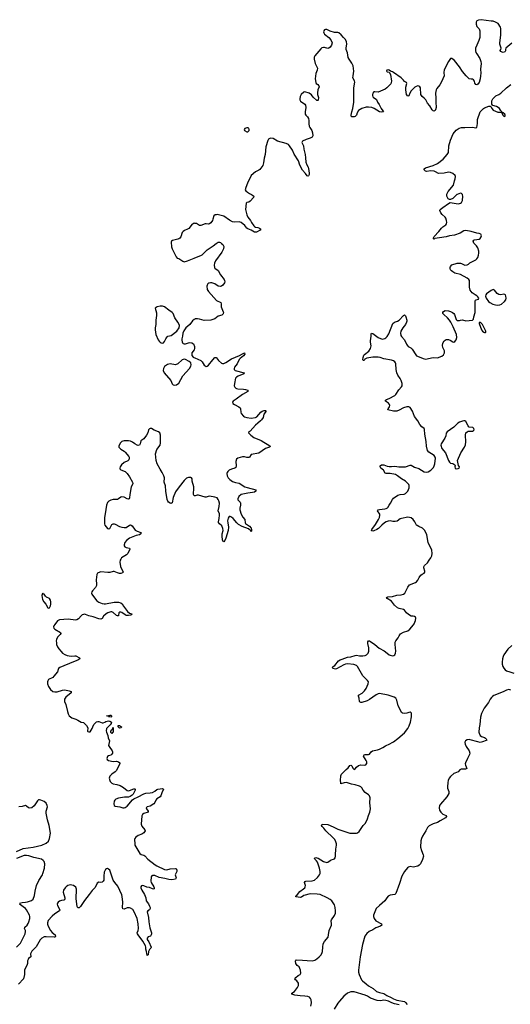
# Model space of a CAD drawing. Header units: inches. Extents: x 1474254 to 1647085, y 640389 to 772279.
# Tile 68 of 85: x 1596806 to 1605760, y 655224 to 673192. Entities that reach past the tile are written whole.
import ezdxf

# ---------------------------------------------------------------- set-up
doc = ezdxf.new("R2010")
doc.units = ezdxf.units.IN
doc.header["$MEASUREMENT"] = 0
for name, color, linetype in [('B5695', 7, 'Continuous'), ('B5696', 7, 'Continuous'), ('B6605', 7, 'Continuous'), ('B6606', 7, 'Continuous'), ('B6607', 7, 'Continuous')]:
    doc.layers.add(name, color=color, linetype=linetype)

msp = doc.modelspace()

# ---------------------------------------------------------------- linework, layer by layer
at = {"layer": 'B5695', "color": 6, "elevation": 700}
for points in [[(1598439, 660000), (1598430, 659950), (1598437, 659930), (1598494, 659850), (1598500, 659830), (1598498, 659810), (1598489, 659791), (1598470, 659770), (1598430, 659758), (1598410, 659745), (1598395, 659710), (1598403, 659690), (1598430, 659674), (1598510, 659654), (1598570, 659659), (1598590, 659655), (1598610, 659650), (1598634, 659630), (1598633, 659610), (1598608, 659572), (1598570, 659488), (1598550, 659464), (1598490, 659426), (1598454, 659390), (1598442, 659350), (1598449, 659310), (1598458, 659290), (1598490, 659260), (1598510, 659250), (1598577, 659237), (1598638, 659218), (1598701, 659181), (1598770, 659128), (1598790, 659122), (1598810, 659124), (1598890, 659157), (1598910, 659158), (1598916, 659150), (1598914, 659130), (1598879, 659061), (1598860, 659040), (1598824, 659016), (1598790, 659002), (1598717, 659003), (1598610, 658987), (1598562, 658970), (1598542, 658950), (1598532, 658930), (1598523, 658883), (1598530, 658850), (1598550, 658840), (1598631, 658830), (1598690, 658812), (1598710, 658810), (1598730, 658815), (1598750, 658825), (1598770, 658843), (1598866, 658954), (1598888, 658972), (1598970, 659011), (1599070, 659068), (1599110, 659078), (1599190, 659081), (1599230, 659089), (1599270, 659112), (1599310, 659143), (1599330, 659150), (1599410, 659161), (1599433, 659153), (1599399, 659081), (1599382, 659030), (1599367, 659013), (1599310, 658975), (1599291, 658950), (1599272, 658908), (1599255, 658885), (1599190, 658842), (1599133, 658827), (1599113, 658810), (1599119, 658790), (1599148, 658750), (1599150, 658730), (1599073, 658707), (1599046, 658690), (1599037, 658663), (1599022, 658510), (1599034, 658474), (1599089, 658410), (1599095, 658390), (1599084, 658370), (1599070, 658356), (1599035, 658330), (1598970, 658302), (1598926, 658274), (1598908, 658252), (1598902, 658230), (1598905, 658150), (1598910, 658130), (1598997, 657977), (1599021, 657961), (1599070, 657944), (1599090, 657932), (1599144, 657870), (1599279, 657770), (1599310, 657750), (1599450, 657682), (1599490, 657678), (1599550, 657696), (1599650, 657705), (1599662, 657702), (1599670, 657692), (1599674, 657674), (1599672, 657648), (1599644, 657590), (1599660, 657530), (1599650, 657508), (1599585, 657495), (1599530, 657499), (1599458, 657518), (1599350, 657536), (1599270, 657573), (1599230, 657577), (1599217, 657570), (1599206, 657550), (1599200, 657470), (1599206, 657446), (1599252, 657370), (1599259, 657350), (1599261, 657330), (1599250, 657326), (1599230, 657330), (1599175, 657355), (1599124, 657364), (1599070, 657389), (1599050, 657393), (1599031, 657389), (1599018, 657370), (1599019, 657350), (1599033, 657310), (1599085, 657230), (1599099, 657199), (1599108, 657170), (1599115, 657110), (1599156, 657056), (1599177, 657017), (1599185, 656990), (1599186, 656970), (1599176, 656950), (1599144, 656930), (1599130, 656910), (1599157, 656810), (1599162, 656730), (1599179, 656619), (1599210, 656531), (1599212, 656510), (1599208, 656490), (1599192, 656468), (1599150, 656453), (1599131, 656430), (1599133, 656410), (1599162, 656362), (1599203, 656270), (1599197, 656250), (1599176, 656224), (1599158, 656190), (1599150, 656128), (1599130, 656117), (1599123, 656190), (1599110, 656229), (1599108, 656270), (1599101, 656290), (1599054, 656374), (1598966, 656490), (1598956, 656510), (1598952, 656530), (1598967, 656573), (1598974, 656610), (1598969, 656690), (1598948, 656790), (1598898, 656910), (1598870, 656952), (1598830, 656979), (1598810, 656985), (1598770, 656983), (1598710, 656962), (1598688, 656968), (1598684, 656990), (1598688, 657088), (1598679, 657190), (1598670, 657223), (1598598, 657378), (1598540, 657450), (1598515, 657490), (1598452, 657670), (1598430, 657693), (1598410, 657701), (1598390, 657698), (1598370, 657683), (1598350, 657634), (1598341, 657561), (1598342, 657490), (1598330, 657470), (1598310, 657456), (1598290, 657449), (1598248, 657452), (1598222, 657438), (1598185, 657355), (1598130, 657299), (1598072, 657228), (1597990, 657120), (1597913, 657007), (1597890, 656986), (1597870, 656987), (1597858, 657010), (1597839, 657150), (1597846, 657326), (1597830, 657361), (1597790, 657390), (1597730, 657406), (1597685, 657395), (1597653, 657370), (1597636, 657350), (1597608, 657310), (1597598, 657270), (1597631, 657170), (1597633, 657150), (1597627, 657133), (1597610, 657123), (1597570, 657117), (1597530, 657104), (1597508, 657090), (1597495, 657070), (1597493, 657050), (1597498, 657030), (1597537, 656950), (1597534, 656930), (1597447, 656873), (1597400, 656830), (1597327, 656753), (1597313, 656710), (1597313, 656687), (1597324, 656650), (1597369, 656570), (1597397, 656537), (1597451, 656490), (1597462, 656470), (1597460, 656460), (1597453, 656450), (1597433, 656447), (1597290, 656456), (1597250, 656453), (1597210, 656432), (1597179, 656401), (1597105, 656275), (1597030, 656194), (1597013, 656170), (1597005, 656145), (1597010, 656090), (1596970, 656061), (1596958, 656042), (1596950, 656019), (1596947, 655970), (1596941, 655950), (1596893, 655850), (1596893, 655767), (1596875, 655690), (1596783, 655590)], [(1596748, 658012), (1596870, 658068), (1597050, 658089), (1597130, 658111), (1597213, 658127), (1597290, 658162), (1597330, 658203), (1597352, 658250), (1597367, 658350), (1597342, 658490), (1597311, 658590), (1597290, 658710), (1597292, 658748), (1597311, 658829), (1597308, 658850), (1597290, 658892), (1597250, 658927), (1597195, 658950), (1597170, 658955), (1597150, 658954), (1597130, 658940), (1597073, 658847), (1597030, 658811), (1596990, 658803), (1596970, 658807), (1596930, 658843), (1596910, 658851), (1596850, 658836), (1596790, 658830)], [(1596801, 657070), (1596850, 657083), (1596910, 657086), (1596950, 657094), (1597021, 657119), (1597050, 657143), (1597076, 657210), (1597086, 657290), (1597111, 657390), (1597155, 657485), (1597220, 657590), (1597228, 657610), (1597257, 657710), (1597265, 657790), (1597251, 657830), (1597235, 657850), (1597206, 657870), (1597062, 657902), (1596974, 657934), (1596930, 657940), (1596890, 657937), (1596750, 657887)], [(1596748, 656270), (1596818, 656342), (1596906, 656510), (1596915, 656550), (1596912, 656570), (1596895, 656610), (1596900, 656630), (1596940, 656670), (1596961, 656699), (1596976, 656730), (1596991, 656791), (1596989, 656829), (1596983, 656850), (1596929, 656949), (1596910, 656970), (1596801, 657050)]]:
    msp.add_lwpolyline(points, dxfattribs=at)
at = {"layer": 'B5696', "color": 6, "elevation": 700}
for points in [[(1600000, 669476), (1599990, 669477), (1599970, 669470), (1599950, 669453), (1599920, 669410), (1599896, 669384), (1599870, 669368), (1599812, 669348), (1599789, 669330), (1599773, 669307), (1599748, 669232), (1599730, 669206), (1599710, 669193), (1599690, 669186), (1599596, 669164), (1599579, 669150), (1599570, 669130), (1599578, 669050), (1599587, 669010), (1599662, 668862), (1599683, 668843), (1599712, 668832), (1599783, 668783), (1599810, 668776), (1599870, 668790), (1599990, 668843), (1600000, 668847)], [(1600000, 667726), (1599990, 667722), (1599962, 667698), (1599909, 667631), (1599841, 667570), (1599804, 667516), (1599783, 667470), (1599776, 667416), (1599764, 667370), (1599763, 667343), (1599770, 667311), (1599778, 667298), (1599790, 667286), (1599810, 667277), (1599830, 667276), (1599890, 667297), (1599910, 667300), (1599950, 667297), (1599979, 667279), (1599998, 667230), (1599998, 667190), (1599990, 667170), (1599949, 667110), (1599946, 667090), (1599950, 667063), (1599970, 667036), (1599985, 667025), (1600000, 667020)], [(1600000, 664503), (1599990, 664506), (1599979, 664530), (1599977, 664550), (1599985, 664625), (1599983, 664670), (1599956, 664770), (1599951, 664811), (1599939, 664830), (1599930, 664836), (1599890, 664838), (1599870, 664834), (1599850, 664823), (1599810, 664786), (1599715, 664665), (1599650, 664575), (1599610, 664470), (1599586, 664374), (1599570, 664365), (1599550, 664368), (1599525, 664385), (1599510, 664405), (1599499, 664439), (1599474, 664590), (1599467, 664687), (1599441, 664750), (1599446, 664830), (1599439, 664870), (1599409, 664930), (1599368, 664990), (1599316, 665090), (1599296, 665150), (1599287, 665270), (1599311, 665350), (1599367, 665430), (1599378, 665470), (1599377, 665610), (1599362, 665650), (1599342, 665670), (1599259, 665699), (1599210, 665731), (1599190, 665735), (1599174, 665726), (1599160, 665710), (1599144, 665650), (1599120, 665610), (1599070, 665544), (1599015, 665505), (1599004, 665450), (1598990, 665427), (1598970, 665424), (1598950, 665427), (1598910, 665450), (1598865, 665485), (1598830, 665499), (1598790, 665505), (1598710, 665506), (1598690, 665503), (1598668, 665492), (1598647, 665473), (1598620, 665430), (1598615, 665410), (1598618, 665390), (1598650, 665356), (1598710, 665317), (1598730, 665299), (1598799, 665219), (1598805, 665210), (1598807, 665190), (1598798, 665162), (1598779, 665141), (1598710, 665109), (1598664, 665070), (1598639, 665030), (1598634, 665010), (1598636, 664996), (1598655, 664975), (1598730, 664945), (1598768, 664910), (1598813, 664853), (1598866, 664750), (1598870, 664730), (1598864, 664710), (1598842, 664670), (1598818, 664530), (1598812, 664468), (1598802, 664450), (1598790, 664444), (1598770, 664449), (1598710, 664477), (1598670, 664484), (1598650, 664480), (1598612, 664448), (1598590, 664437), (1598510, 664437), (1598470, 664426), (1598434, 664406), (1598410, 664381), (1598391, 664330), (1598368, 664172), (1598351, 664110), (1598354, 663990), (1598362, 663970), (1598407, 663910), (1598430, 663899), (1598450, 663910), (1598481, 663970), (1598490, 663981), (1598510, 663993), (1598530, 663995), (1598550, 663989), (1598630, 663946), (1598670, 663932), (1598710, 663926), (1598750, 663928), (1598810, 663970), (1598830, 663974), (1598856, 663956), (1598916, 663876), (1598950, 663857), (1599015, 663835), (1599021, 663830), (1599019, 663810), (1598990, 663792), (1598930, 663777), (1598812, 663730), (1598756, 663690), (1598724, 663650), (1598712, 663610), (1598714, 663590), (1598726, 663570), (1598750, 663559), (1598811, 663551), (1598816, 663530), (1598779, 663450), (1598754, 663426), (1598667, 663370), (1598650, 663350), (1598642, 663330), (1598636, 663290), (1598647, 663213), (1598663, 663170), (1598689, 663130), (1598692, 663110), (1598683, 663097), (1598654, 663086), (1598630, 663087), (1598590, 663097), (1598530, 663120), (1598510, 663121), (1598450, 663107), (1598416, 663104), (1598290, 663115), (1598239, 663101), (1598225, 663090), (1598217, 663070), (1598204, 662970), (1598209, 662890), (1598206, 662870), (1598187, 662830), (1598132, 662770), (1598120, 662750), (1598117, 662730), (1598123, 662710), (1598136, 662690), (1598217, 662590), (1598250, 662565), (1598310, 662540), (1598350, 662531), (1598372, 662532), (1598530, 662561), (1598610, 662560), (1598652, 662552), (1598675, 662535), (1598702, 662490), (1598772, 662392), (1598810, 662362), (1598850, 662350), (1598838, 662330), (1598830, 662327), (1598790, 662320), (1598750, 662322), (1598730, 662330), (1598670, 662375), (1598650, 662382), (1598630, 662383), (1598613, 662370), (1598610, 662319), (1598607, 662313), (1598590, 662312), (1598570, 662321), (1598510, 662375), (1598490, 662384), (1598470, 662386), (1598417, 662370), (1598383, 662350), (1598336, 662310), (1598310, 662266), (1598289, 662251), (1598250, 662257), (1598150, 662297), (1598070, 662316), (1598010, 662339), (1597990, 662342), (1597970, 662340), (1597947, 662330), (1597927, 662313), (1597881, 662259), (1597850, 662238), (1597824, 662236), (1597690, 662250), (1597530, 662238), (1597495, 662225), (1597450, 662153), (1597427, 662130), (1597421, 662110), (1597427, 662090), (1597447, 662070), (1597548, 662010), (1597556, 661990), (1597546, 661970), (1597501, 661930), (1597479, 661890), (1597473, 661850), (1597475, 661825), (1597481, 661790), (1597496, 661750), (1597521, 661710), (1597562, 661662), (1597590, 661635), (1597630, 661609), (1597670, 661592), (1597710, 661584), (1597750, 661580), (1597810, 661586), (1597830, 661582), (1597900, 661550), (1597904, 661530), (1597870, 661506), (1597790, 661477), (1597538, 661370), (1597516, 661350), (1597507, 661333), (1597495, 661290), (1597430, 661210), (1597410, 661190), (1597330, 661150), (1597318, 661130), (1597313, 661110), (1597314, 661070), (1597330, 661024), (1597370, 660968), (1597412, 660932), (1597445, 660925), (1597490, 660927), (1597590, 660960), (1597630, 660965), (1597710, 660946), (1597746, 660930), (1597745, 660910), (1597650, 660830), (1597627, 660790), (1597622, 660770), (1597625, 660750), (1597650, 660696), (1597676, 660570), (1597690, 660526), (1597711, 660490), (1597756, 660450), (1597830, 660426), (1597870, 660409), (1597930, 660370), (1597970, 660364), (1597991, 660350), (1598023, 660310), (1598047, 660270), (1598041, 660210), (1598050, 660201), (1598070, 660195), (1598090, 660199), (1598130, 660259), (1598140, 660290), (1598161, 660330), (1598183, 660357), (1598210, 660380), (1598230, 660386), (1598250, 660385), (1598310, 660363), (1598330, 660362), (1598358, 660370), (1598377, 660383), (1598430, 660396), (1598453, 660393), (1598481, 660370), (1598478, 660350), (1598458, 660322), (1598390, 660255), (1598384, 660216), (1598388, 660190), (1598416, 660130), (1598422, 660090), (1598444, 660030), (1598439, 660000)]]:
    msp.add_lwpolyline(points, dxfattribs=at)
for points in [[(1599370, 667965), (1599313, 667950), (1599281, 667930), (1599301, 667841), (1599305, 667795), (1599291, 667711), (1599292, 667628), (1599279, 667570), (1599276, 667530), (1599292, 667450), (1599332, 667350), (1599350, 667324), (1599370, 667306), (1599390, 667296), (1599410, 667292), (1599430, 667296), (1599450, 667317), (1599473, 667370), (1599495, 667405), (1599510, 667414), (1599570, 667429), (1599673, 667507), (1599716, 667570), (1599723, 667610), (1599718, 667630), (1599694, 667670), (1599636, 667750), (1599607, 667830), (1599591, 667851), (1599530, 667890), (1599451, 667951), (1599410, 667963)], [(1599810, 666997), (1599770, 666988), (1599690, 666914), (1599650, 666895), (1599550, 666910), (1599501, 666899), (1599450, 666866), (1599428, 666830), (1599427, 666790), (1599444, 666750), (1599566, 666610), (1599590, 666545), (1599608, 666528), (1599630, 666522), (1599670, 666526), (1599710, 666561), (1599784, 666696), (1599907, 666830), (1599930, 666870), (1599935, 666895), (1599927, 666930), (1599897, 666957), (1599830, 666992)], [(1597230, 662728), (1597221, 662719), (1597213, 662687), (1597214, 662650), (1597223, 662610), (1597247, 662570), (1597284, 662524), (1597319, 662459), (1597330, 662451), (1597350, 662461), (1597370, 662499), (1597376, 662524), (1597377, 662570), (1597370, 662597), (1597350, 662627), (1597297, 662657), (1597275, 662675), (1597250, 662706), (1597235, 662715)], [(1598470, 660462), (1598450, 660469), (1598429, 660469), (1598422, 660482), (1598390, 660486), (1598388, 660490), (1598427, 660493), (1598450, 660502), (1598470, 660502), (1598482, 660490), (1598482, 660470)], [(1598490, 660169), (1598470, 660186), (1598468, 660210), (1598490, 660234), (1598502, 660238), (1598506, 660270), (1598510, 660274), (1598511, 660190), (1598498, 660182)], [(1598630, 660265), (1598622, 660270), (1598604, 660290), (1598606, 660310), (1598630, 660310), (1598665, 660290), (1598658, 660270), (1598650, 660267)]]:
    msp.add_lwpolyline(points, close=True, dxfattribs=at)
at = {"layer": 'B6605', "color": 6, "elevation": 700}
for points in [[(1602118, 655190), (1602130, 655250), (1602125, 655305), (1602116, 655330), (1602093, 655353), (1602064, 655364), (1602013, 655373), (1601924, 655376), (1601829, 655390), (1601774, 655410), (1601774, 655430), (1601819, 655461), (1601877, 655530), (1601896, 655570), (1601893, 655610), (1601863, 655650), (1601837, 655670), (1601829, 655690), (1601845, 655715), (1601890, 655751), (1601922, 655770), (1601939, 655790), (1601933, 655847), (1601906, 655910), (1601870, 655934), (1601843, 655970), (1601838, 656010), (1601844, 656030), (1601850, 656034), (1601970, 656032), (1602050, 656022), (1602150, 656018), (1602190, 656030), (1602228, 656052), (1602272, 656088), (1602309, 656130), (1602329, 656170), (1602334, 656190), (1602336, 656270), (1602346, 656330), (1602367, 656373), (1602433, 656450), (1602444, 656490), (1602457, 656570), (1602494, 656670), (1602498, 656690), (1602492, 656750), (1602496, 656764), (1602553, 656847), (1602568, 656890), (1602572, 656930), (1602565, 656990), (1602550, 657038), (1602530, 657074), (1602502, 657110), (1602475, 657135), (1602416, 657170), (1602290, 657226), (1602236, 657236), (1602110, 657238), (1601989, 657211), (1601950, 657180), (1601930, 657176), (1601848, 657188), (1601845, 657190), (1601849, 657210), (1601874, 657226), (1601917, 657283), (1601986, 657330), (1602009, 657351), (1602019, 657370), (1602020, 657390), (1602003, 657450), (1602014, 657466), (1602030, 657473), (1602141, 657479), (1602188, 657492), (1602240, 657540), (1602278, 657590), (1602287, 657613), (1602290, 657650), (1602277, 657710), (1602240, 657820), (1602223, 657843), (1602195, 657870), (1602186, 657890), (1602210, 657902), (1602230, 657900), (1602251, 657891), (1602350, 657828), (1602410, 657811), (1602430, 657816), (1602470, 657851), (1602490, 657861), (1602535, 657870), (1602550, 657879), (1602562, 657898), (1602572, 657930), (1602570, 657950), (1602578, 658058), (1602588, 658130), (1602588, 658150), (1602577, 658190), (1602555, 658230), (1602525, 658265), (1602392, 658390), (1602359, 658439), (1602326, 658470), (1602317, 658490), (1602318, 658502), (1602329, 658511), (1602430, 658504), (1602530, 658464), (1602610, 658422), (1602830, 658345), (1602950, 658345), (1602970, 658351), (1603001, 658379), (1603077, 658490), (1603116, 658530), (1603156, 658610), (1603172, 658670), (1603198, 658730), (1603210, 658790), (1603198, 658902), (1603201, 658990), (1603199, 659010), (1603190, 659030), (1603170, 659050), (1603110, 659090), (1603076, 659130), (1603050, 659173), (1603031, 659191), (1603005, 659205), (1602930, 659231), (1602864, 659244), (1602770, 659272), (1602730, 659265), (1602670, 659245), (1602664, 659264), (1602663, 659310), (1602668, 659392), (1602678, 659422), (1602765, 659510), (1602800, 659540), (1602830, 659581), (1602850, 659587), (1602860, 659580), (1602870, 659570), (1602890, 659525), (1602910, 659511), (1602930, 659521), (1602950, 659550), (1602990, 659582), (1603030, 659593), (1603090, 659588), (1603123, 659597), (1603135, 659610), (1603139, 659621), (1603139, 659650), (1603130, 659672), (1603083, 659750), (1603090, 659774), (1603110, 659782), (1603170, 659780), (1603190, 659788), (1603220, 659830), (1603245, 659850), (1603334, 659866), (1603370, 659878), (1603436, 659910), (1603481, 659939), (1603564, 659976), (1603605, 660000)], [(1604932, 660000), (1604936, 659970), (1604956, 659930), (1605012, 659852), (1605023, 659810), (1605017, 659783), (1604977, 659710), (1604941, 659630), (1604938, 659610), (1604943, 659590), (1604967, 659530), (1604944, 659516), (1604890, 659518), (1604865, 659515), (1604839, 659501), (1604810, 659468), (1604750, 659445), (1604730, 659434), (1604670, 659382), (1604646, 659350), (1604627, 659310), (1604617, 659270), (1604611, 659190), (1604614, 659170), (1604635, 659110), (1604635, 659070), (1604602, 659010), (1604483, 658877), (1604470, 658850), (1604461, 658810), (1604466, 658770), (1604490, 658730), (1604530, 658697), (1604591, 658671), (1604595, 658650), (1604576, 658630), (1604479, 658570), (1604430, 658543), (1604350, 658520), (1604280, 658480), (1604249, 658451), (1604217, 658390), (1604156, 658290), (1604138, 658250), (1604128, 658210), (1604120, 658090), (1604137, 658030), (1604172, 657952), (1604174, 657930), (1604155, 657865), (1604122, 657790), (1604097, 657763), (1604070, 657748), (1603990, 657727), (1603930, 657739), (1603899, 657730), (1603883, 657717), (1603830, 657649), (1603778, 657562), (1603740, 657430), (1603670, 657249), (1603650, 657230), (1603570, 657216), (1603530, 657196), (1603504, 657170), (1603468, 657112), (1603370, 657030), (1603314, 656970), (1603297, 656943), (1603265, 656850), (1603266, 656826), (1603275, 656790), (1603308, 656750), (1603408, 656690), (1603414, 656670), (1603393, 656650), (1603303, 656617), (1603250, 656582), (1603185, 656550), (1603143, 656517), (1603108, 656470), (1603062, 656318), (1603019, 656090), (1602989, 655850), (1602990, 655810), (1603002, 655770), (1603046, 655670), (1603061, 655650), (1603130, 655599), (1603170, 655562), (1603260, 655510), (1603318, 655458), (1603370, 655437), (1603450, 655419), (1603506, 655386), (1603585, 655350), (1603626, 655326), (1603690, 655300), (1603830, 655273), (1603850, 655256), (1603878, 655218)], [(1603730, 655212), (1603647, 655233), (1603598, 655250), (1603539, 655279), (1603490, 655294), (1603450, 655298), (1603390, 655290), (1603330, 655293), (1603210, 655336), (1603153, 655373), (1603111, 655391), (1602910, 655450), (1602850, 655451), (1602790, 655427), (1602723, 655370), (1602641, 655279), (1602614, 655246), (1602544, 655136)]]:
    msp.add_lwpolyline(points, dxfattribs=at)
at = {"layer": 'B6606', "color": 6, "elevation": 700}
for points in [[(1601035, 670000), (1601055, 669990), (1601077, 669970), (1601073, 669950), (1601010, 669878), (1600990, 669865), (1600950, 669858), (1600938, 669842), (1600930, 669730), (1600951, 669630), (1600969, 669589), (1601016, 669530), (1601035, 669490), (1601077, 669430), (1601090, 669416), (1601108, 669408), (1601150, 669402), (1601185, 669390), (1601207, 669370), (1601196, 669350), (1601130, 669315), (1601110, 669312), (1601090, 669317), (1601031, 669351), (1600970, 669373), (1600950, 669386), (1600918, 669438), (1600850, 669494), (1600810, 669504), (1600730, 669496), (1600690, 669505), (1600633, 669533), (1600530, 669608), (1600510, 669616), (1600410, 669636), (1600390, 669634), (1600371, 669629), (1600348, 669612), (1600333, 669550), (1600324, 669530), (1600292, 669488), (1600270, 669469), (1600250, 669463), (1600210, 669470), (1600190, 669468), (1600110, 669436), (1600090, 669437), (1600030, 669473), (1600000, 669476)], [(1603605, 660000), (1603630, 660015), (1603710, 660074), (1603830, 660176), (1603890, 660256), (1603913, 660307), (1603936, 660370), (1603957, 660470), (1603954, 660534), (1603950, 660544), (1603935, 660555), (1603910, 660552), (1603870, 660538), (1603830, 660531), (1603790, 660536), (1603772, 660550), (1603739, 660630), (1603712, 660672), (1603690, 660777), (1603671, 660810), (1603639, 660830), (1603530, 660868), (1603370, 660898), (1603350, 660893), (1603310, 660872), (1603190, 660787), (1603150, 660764), (1603050, 660733), (1603030, 660732), (1603018, 660738), (1603010, 660750), (1603002, 660810), (1602987, 660850), (1602992, 660868), (1603057, 660903), (1603097, 660943), (1603127, 660990), (1603163, 661070), (1603169, 661110), (1603155, 661135), (1603110, 661175), (1603070, 661219), (1602970, 661388), (1602950, 661410), (1602907, 661427), (1602790, 661435), (1602750, 661429), (1602722, 661418), (1602590, 661344), (1602570, 661341), (1602529, 661350), (1602507, 661370), (1602530, 661390), (1602555, 661405), (1602622, 661490), (1602654, 661510), (1602690, 661525), (1602790, 661561), (1602852, 661568), (1602930, 661590), (1602950, 661593), (1603010, 661583), (1603070, 661584), (1603110, 661590), (1603137, 661603), (1603163, 661630), (1603179, 661670), (1603177, 661730), (1603159, 661810), (1603161, 661839), (1603170, 661855), (1603190, 661855), (1603210, 661845), (1603286, 661790), (1603365, 661725), (1603457, 661677), (1603510, 661630), (1603550, 661604), (1603570, 661594), (1603610, 661585), (1603632, 661588), (1603650, 661601), (1603665, 661635), (1603672, 661668), (1603657, 661790), (1603661, 661830), (1603670, 661855), (1603713, 661910), (1603729, 661950), (1603757, 661983), (1603810, 662015), (1603890, 662041), (1603925, 662070), (1603992, 662148), (1604005, 662170), (1604030, 662230), (1604035, 662270), (1604029, 662289), (1604010, 662304), (1603989, 662309), (1603949, 662309), (1603900, 662340), (1603868, 662368), (1603830, 662416), (1603810, 662429), (1603730, 662445), (1603702, 662462), (1603644, 662510), (1603590, 662579), (1603515, 662630), (1603499, 662650), (1603522, 662658), (1603610, 662668), (1603690, 662688), (1603770, 662699), (1603811, 662709), (1603836, 662730), (1603890, 662835), (1603922, 662878), (1604030, 662919), (1604050, 662933), (1604075, 662965), (1604097, 663010), (1604130, 663057), (1604150, 663073), (1604187, 663093), (1604203, 663110), (1604203, 663130), (1604180, 663190), (1604182, 663210), (1604195, 663230), (1604250, 663280), (1604277, 663330), (1604309, 663370), (1604327, 663410), (1604336, 663450), (1604328, 663510), (1604260, 663650), (1604234, 663794), (1604201, 663870), (1604156, 663916), (1604090, 663941), (1604060, 663960), (1604050, 663970), (1604016, 664030), (1603986, 664070), (1603950, 664100), (1603890, 664111), (1603775, 664090), (1603750, 664082), (1603696, 664044), (1603656, 664036), (1603615, 664035), (1603570, 664046), (1603530, 664043), (1603496, 664030), (1603465, 664010), (1603413, 663970), (1603354, 663910), (1603321, 663890), (1603270, 663862), (1603250, 663856), (1603230, 663863), (1603225, 663870), (1603232, 663890), (1603298, 663982), (1603353, 664070), (1603371, 664110), (1603379, 664150), (1603376, 664170), (1603338, 664230), (1603347, 664250), (1603370, 664256), (1603470, 664265), (1603493, 664270), (1603517, 664283), (1603526, 664290), (1603547, 664330), (1603576, 664370), (1603610, 664439), (1603630, 664459), (1603710, 664515), (1603750, 664527), (1603825, 664535), (1603850, 664548), (1603890, 664591), (1603913, 664650), (1603913, 664690), (1603906, 664710), (1603892, 664730), (1603850, 664770), (1603772, 664812), (1603704, 664870), (1603662, 664890), (1603570, 664909), (1603492, 664912), (1603477, 664917), (1603444, 664970), (1603395, 665010), (1603383, 665030), (1603386, 665050), (1603410, 665066), (1603430, 665071), (1603450, 665069), (1603510, 665047), (1603550, 665038), (1603590, 665038), (1603650, 665046), (1603725, 665035), (1603830, 665032), (1603850, 665033), (1603930, 665062), (1603950, 665060), (1604010, 665024), (1604090, 665000), (1604190, 664941), (1604230, 664934), (1604258, 664942), (1604307, 664973), (1604330, 664990), (1604357, 665023), (1604371, 665050), (1604383, 665090), (1604392, 665190), (1604389, 665210), (1604370, 665241), (1604270, 665303), (1604247, 665330), (1604232, 665410), (1604227, 665493), (1604201, 665630), (1604195, 665715), (1604186, 665730), (1604143, 665763), (1604106, 665806), (1604071, 665871), (1604013, 665953), (1603977, 666050), (1603933, 666113), (1603910, 666128), (1603870, 666130), (1603810, 666110), (1603730, 666064), (1603690, 666048), (1603630, 666051), (1603526, 666070), (1603530, 666090), (1603555, 666130), (1603559, 666150), (1603556, 666170), (1603535, 666195), (1603482, 666230), (1603482, 666250), (1603499, 666261), (1603550, 666278), (1603650, 666332), (1603670, 666353), (1603723, 666437), (1603776, 666490), (1603787, 666513), (1603784, 666556), (1603769, 666610), (1603750, 666645), (1603705, 666705), (1603687, 666747), (1603676, 666810), (1603668, 666910), (1603663, 666930), (1603651, 666950), (1603629, 666969), (1603590, 666982), (1603450, 667003), (1603386, 667026), (1603350, 667034), (1603250, 667035), (1603142, 667018), (1603104, 666996), (1603090, 666974), (1603074, 666974), (1603069, 666990), (1603076, 667030), (1603088, 667070), (1603097, 667083), (1603177, 667143), (1603211, 667190), (1603221, 667241), (1603206, 667310), (1603206, 667330), (1603222, 667418), (1603223, 667457), (1603229, 667471), (1603250, 667468), (1603350, 667392), (1603390, 667373), (1603410, 667366), (1603430, 667365), (1603470, 667375), (1603490, 667388), (1603510, 667410), (1603542, 667458), (1603616, 667650), (1603646, 667674), (1603699, 667690), (1603730, 667709), (1603810, 667793), (1603830, 667804), (1603847, 667787), (1603854, 667770), (1603871, 667710), (1603870, 667690), (1603866, 667670), (1603845, 667630), (1603797, 667570), (1603759, 667510), (1603753, 667470), (1603765, 667430), (1603777, 667410), (1603830, 667350), (1603864, 667270), (1603878, 667250), (1603898, 667230), (1603943, 667203), (1603970, 667180), (1604034, 667074), (1604050, 667061), (1604127, 667030), (1604170, 667007), (1604210, 666997), (1604350, 667025), (1604430, 667024), (1604510, 667050), (1604542, 667078), (1604557, 667110), (1604556, 667150), (1604528, 667210), (1604525, 667245), (1604528, 667290), (1604550, 667330), (1604590, 667354), (1604630, 667356), (1604663, 667343), (1604710, 667311), (1604730, 667307), (1604750, 667318), (1604770, 667351), (1604781, 667390), (1604776, 667450), (1604718, 667590), (1604675, 667675), (1604651, 667711), (1604612, 667752), (1604544, 667810), (1604530, 667829), (1604529, 667850), (1604542, 667870), (1604570, 667883), (1604630, 667880), (1604670, 667870), (1604707, 667850), (1604730, 667830), (1604742, 667810), (1604770, 667722), (1604790, 667705), (1604830, 667702), (1604849, 667711), (1604890, 667715), (1604950, 667699), (1605010, 667700), (1605069, 667710), (1605090, 667730), (1605095, 667770), (1605118, 667850), (1605121, 668059), (1605127, 668073), (1605139, 668081), (1605182, 668090), (1605184, 668110), (1605170, 668136), (1605150, 668155), (1605117, 668170), (1605061, 668210), (1605030, 668257), (1605016, 668310), (1605013, 668430), (1605003, 668450), (1604970, 668477), (1604850, 668542), (1604750, 668567), (1604708, 668588), (1604685, 668610), (1604671, 668630), (1604663, 668650), (1604662, 668670), (1604669, 668691), (1604690, 668716), (1604790, 668749), (1604849, 668749), (1604870, 668744), (1604930, 668714), (1604970, 668716), (1604995, 668730), (1605024, 668756), (1605130, 668810), (1605150, 668830), (1605165, 668855), (1605182, 668898), (1605188, 668930), (1605185, 668970), (1605165, 669030), (1605143, 669063), (1605094, 669114), (1605084, 669150), (1605094, 669166), (1605106, 669174), (1605190, 669185), (1605210, 669199), (1605229, 669230), (1605232, 669250), (1605229, 669269), (1605220, 669280), (1605192, 669292), (1605150, 669297), (1605047, 669327), (1604950, 669348), (1604910, 669337), (1604843, 669297), (1604742, 669258), (1604650, 669247), (1604587, 669230), (1604467, 669213), (1604383, 669197), (1604370, 669190), (1604356, 669196), (1604356, 669210), (1604370, 669234), (1604458, 669330), (1604503, 669390), (1604530, 669414), (1604585, 669450), (1604598, 669470), (1604604, 669490), (1604598, 669530), (1604585, 669570), (1604570, 669590), (1604516, 669636), (1604490, 669667), (1604475, 669710), (1604479, 669730), (1604530, 669762), (1604630, 669839), (1604665, 669855), (1604807, 669833), (1604830, 669835), (1604850, 669844), (1604870, 669859), (1604890, 669890), (1604896, 669970), (1604890, 669994), (1604886, 670000)], [(1604786, 670000), (1604709, 669931), (1604670, 669912), (1604650, 669909), (1604626, 669926), (1604601, 669970), (1604602, 670000)], [(1600000, 668847), (1600114, 668890), (1600136, 668904), (1600230, 668994), (1600335, 669065), (1600390, 669110), (1600430, 669130), (1600450, 669132), (1600470, 669125), (1600490, 669110), (1600511, 669091), (1600532, 669052), (1600524, 669010), (1600495, 668950), (1600378, 668790), (1600363, 668750), (1600355, 668710), (1600363, 668670), (1600370, 668657), (1600430, 668616), (1600470, 668538), (1600536, 668450), (1600547, 668430), (1600550, 668410), (1600544, 668390), (1600513, 668347), (1600490, 668330), (1600470, 668325), (1600430, 668331), (1600367, 668370), (1600310, 668390), (1600290, 668391), (1600258, 668382), (1600241, 668370), (1600227, 668350), (1600224, 668330), (1600228, 668270), (1600253, 668233), (1600400, 668070), (1600475, 668030), (1600481, 668010), (1600485, 667950), (1600522, 667862), (1600524, 667850), (1600518, 667822), (1600497, 667803), (1600430, 667783), (1600370, 667735), (1600292, 667712), (1600170, 667701), (1600090, 667725), (1600050, 667733), (1600010, 667731), (1600000, 667726)], [(1600000, 667020), (1600110, 666976), (1600136, 666950), (1600174, 666890), (1600190, 666874), (1600210, 666864), (1600230, 666870), (1600250, 666887), (1600330, 666986), (1600370, 667025), (1600390, 667028), (1600400, 667020), (1600432, 666972), (1600490, 666923), (1600510, 666916), (1600530, 666917), (1600570, 666934), (1600670, 667001), (1600818, 667062), (1600870, 667093), (1600911, 667110), (1600912, 667090), (1600890, 667057), (1600830, 667010), (1600814, 666990), (1600777, 666910), (1600728, 666850), (1600720, 666830), (1600720, 666810), (1600741, 666790), (1600902, 666750), (1600898, 666730), (1600793, 666690), (1600763, 666670), (1600744, 666650), (1600725, 666555), (1600720, 666510), (1600730, 666488), (1600750, 666470), (1600764, 666464), (1600790, 666457), (1600888, 666452), (1600930, 666444), (1600968, 666430), (1600970, 666410), (1600870, 666351), (1600754, 666270), (1600705, 666230), (1600691, 666210), (1600699, 666190), (1600725, 666170), (1600808, 666128), (1600827, 666110), (1600835, 666090), (1600840, 666030), (1600850, 666008), (1600890, 665960), (1600910, 665946), (1600950, 665931), (1601030, 665922), (1601110, 665934), (1601133, 665947), (1601210, 666033), (1601230, 666048), (1601270, 666060), (1601290, 666059), (1601304, 666050), (1601264, 665996), (1601247, 665930), (1601220, 665890), (1601203, 665870), (1601150, 665832), (1601108, 665790), (1601010, 665684), (1600991, 665670), (1600982, 665650), (1601023, 665610), (1601082, 665570), (1601215, 665515), (1601261, 665481), (1601356, 665430), (1601379, 665410), (1601376, 665404), (1601366, 665390), (1601290, 665365), (1601170, 665284), (1601030, 665255), (1601002, 665210), (1600990, 665201), (1600950, 665200), (1600910, 665212), (1600870, 665215), (1600788, 665190), (1600764, 665170), (1600749, 665131), (1600759, 665050), (1600750, 665023), (1600732, 665008), (1600670, 664993), (1600630, 664974), (1600602, 664950), (1600590, 664930), (1600587, 664910), (1600591, 664870), (1600610, 664829), (1600639, 664799), (1600690, 664766), (1600745, 664745), (1600814, 664734), (1600918, 664670), (1600955, 664655), (1601116, 664610), (1601114, 664590), (1601090, 664570), (1601057, 664563), (1600970, 664555), (1600910, 664540), (1600847, 664530), (1600807, 664493), (1600785, 664450), (1600788, 664430), (1600828, 664390), (1600838, 664370), (1600839, 664330), (1600822, 664278), (1600821, 664250), (1600847, 664170), (1600876, 664116), (1600914, 664070), (1600923, 664010), (1600930, 663998), (1600944, 663984), (1601001, 663950), (1601030, 663915), (1601038, 663890), (1601038, 663862), (1601030, 663849), (1601023, 663863), (1600981, 663901), (1600864, 663944), (1600801, 663981), (1600768, 664008), (1600705, 664090), (1600670, 664115), (1600650, 664125), (1600630, 664127), (1600610, 664097), (1600601, 664050), (1600602, 664010), (1600617, 663930), (1600611, 663869), (1600569, 663731), (1600550, 663689), (1600530, 663666), (1600522, 663670), (1600510, 663702), (1600499, 663770), (1600502, 663810), (1600518, 663870), (1600515, 663910), (1600494, 663954), (1600451, 663991), (1600435, 664015), (1600433, 664030), (1600447, 664090), (1600452, 664150), (1600450, 664175), (1600431, 664231), (1600446, 664310), (1600450, 664370), (1600443, 664410), (1600430, 664439), (1600410, 664465), (1600370, 664481), (1600270, 664495), (1600247, 664493), (1600210, 664479), (1600190, 664478), (1600070, 664516), (1600046, 664514), (1600010, 664501), (1600000, 664503)], [(1605790, 661775), (1605714, 661706), (1605641, 661599), (1605629, 661571), (1605618, 661530), (1605612, 661470), (1605614, 661430), (1605626, 661390), (1605641, 661361), (1605665, 661330), (1605691, 661311), (1605750, 661290), (1605825, 661270)], [(1605770, 660957), (1605730, 660967), (1605690, 660958), (1605630, 660928), (1605460, 660860), (1605436, 660844), (1605416, 660824), (1605393, 660790), (1605364, 660730), (1605280, 660630), (1605234, 660530), (1605215, 660465), (1605204, 660330), (1605189, 660270), (1605187, 660190), (1605192, 660170), (1605210, 660130), (1605233, 660113), (1605290, 660092), (1605310, 660080), (1605322, 660070), (1605334, 660046), (1605322, 660038), (1605250, 660012), (1605210, 660005), (1605170, 660012), (1605030, 660053), (1605010, 660055), (1604970, 660050), (1604943, 660030), (1604930, 660010), (1604932, 660000)]]:
    msp.add_lwpolyline(points, dxfattribs=at)
for points in [[(1605450, 668266), (1605410, 668249), (1605328, 668192), (1605311, 668170), (1605307, 668150), (1605319, 668110), (1605361, 668050), (1605388, 668030), (1605442, 668002), (1605490, 667986), (1605530, 667980), (1605570, 667986), (1605597, 668003), (1605652, 668050), (1605677, 668083), (1605684, 668110), (1605680, 668150), (1605670, 668170), (1605658, 668178), (1605643, 668183), (1605590, 668173), (1605550, 668177), (1605518, 668198), (1605470, 668256)], [(1605210, 667668), (1605194, 667666), (1605192, 667650), (1605234, 667530), (1605250, 667511), (1605278, 667490), (1605290, 667484), (1605310, 667485), (1605315, 667490), (1605313, 667510), (1605250, 667628), (1605230, 667654)], [(1604910, 665872), (1604890, 665868), (1604830, 665848), (1604805, 665830), (1604730, 665757), (1604606, 665674), (1604591, 665649), (1604581, 665599), (1604564, 665556), (1604496, 665450), (1604491, 665430), (1604511, 665370), (1604575, 665290), (1604630, 665150), (1604650, 665116), (1604670, 665099), (1604711, 665091), (1604745, 665070), (1604751, 665050), (1604747, 665030), (1604756, 665010), (1604770, 664996), (1604810, 665001), (1604828, 665010), (1604833, 665030), (1604817, 665057), (1604796, 665150), (1604860, 665290), (1604924, 665390), (1604944, 665436), (1604951, 665490), (1604942, 665610), (1604950, 665650), (1604970, 665674), (1604990, 665685), (1605070, 665686), (1605087, 665693), (1605098, 665710), (1605096, 665730), (1605075, 665750), (1605010, 665759), (1605004, 665764), (1604990, 665782), (1604950, 665859), (1604930, 665870)]]:
    msp.add_lwpolyline(points, close=True, dxfattribs=at)
at = {"layer": 'B6607', "color": 6, "elevation": 700}
for points in [[(1605790, 672765), (1605679, 672670), (1605671, 672650), (1605670, 672626), (1605665, 672610), (1605657, 672603), (1605630, 672594), (1605578, 672610), (1605575, 672630), (1605589, 672651), (1605594, 672670), (1605568, 672748), (1605566, 672770), (1605586, 672910), (1605587, 673030), (1605578, 673058), (1605540, 673120), (1605489, 673150), (1605450, 673163), (1605410, 673164), (1605228, 673192), (1605177, 673183), (1605150, 673173), (1605135, 673150), (1605135, 673110), (1605148, 673070), (1605190, 673023), (1605204, 672990), (1605204, 672890), (1605203, 672870), (1605186, 672810), (1605147, 672730), (1605126, 672674), (1605122, 672622), (1605130, 672592), (1605150, 672571), (1605203, 672483), (1605222, 672430), (1605228, 672390), (1605217, 672290), (1605223, 672217), (1605214, 672170), (1605212, 672110), (1605190, 672045), (1605170, 672018), (1605150, 672004), (1605128, 672008), (1605114, 672034), (1605106, 672070), (1605090, 672096), (1605070, 672108), (1605046, 672106), (1605010, 672112), (1604952, 672170), (1604886, 672246), (1604830, 672334), (1604740, 672450), (1604690, 672485), (1604670, 672484), (1604630, 672430), (1604550, 672275), (1604545, 672230), (1604550, 672170), (1604503, 672057), (1604474, 672006), (1604422, 671938), (1604408, 671910), (1604396, 671850), (1604403, 671763), (1604400, 671690), (1604405, 671590), (1604397, 671550), (1604390, 671538), (1604370, 671524), (1604350, 671530), (1604331, 671550), (1604290, 671618), (1604246, 671666), (1604216, 671730), (1604190, 671758), (1604150, 671790), (1604137, 671810), (1604130, 671830), (1604118, 671950), (1604107, 671970), (1604090, 671981), (1604070, 671983), (1604044, 671976), (1604019, 671961), (1603948, 671892), (1603926, 671850), (1603910, 671802), (1603890, 671797), (1603868, 671830), (1603856, 671910), (1603856, 671964), (1603869, 672029), (1603864, 672044), (1603830, 672065), (1603812, 672090), (1603770, 672130), (1603630, 672229), (1603610, 672241), (1603573, 672253), (1603550, 672274), (1603530, 672279), (1603507, 672270), (1603498, 672250), (1603510, 672238), (1603552, 672232), (1603573, 672193), (1603592, 672070), (1603577, 672023), (1603509, 671951), (1603476, 671924), (1603350, 671870), (1603290, 671878), (1603270, 671874), (1603250, 671853), (1603242, 671830), (1603242, 671810), (1603250, 671783), (1603265, 671770), (1603296, 671756), (1603315, 671735), (1603336, 671690), (1603366, 671646), (1603405, 671570), (1603434, 671530), (1603443, 671510), (1603416, 671504), (1603375, 671510), (1603273, 671573), (1603230, 671588), (1603170, 671598), (1603130, 671596), (1603048, 671570), (1602990, 671536), (1602965, 671495), (1602950, 671450), (1602930, 671425), (1602910, 671418), (1602870, 671420), (1602857, 671430), (1602856, 671450), (1602867, 671510), (1602885, 671570), (1602903, 671690), (1602907, 671950), (1602921, 672050), (1602918, 672078), (1602889, 672130), (1602890, 672170), (1602900, 672210), (1602902, 672250), (1602890, 672350), (1602870, 672397), (1602817, 672470), (1602803, 672503), (1602789, 672590), (1602763, 672650), (1602762, 672670), (1602774, 672750), (1602770, 672790), (1602750, 672830), (1602717, 672870), (1602675, 672915), (1602630, 672950), (1602610, 672957), (1602550, 672956), (1602470, 672983), (1602410, 673011), (1602390, 673013), (1602370, 673005), (1602356, 672990), (1602350, 672970), (1602354, 672950), (1602370, 672927), (1602447, 672867), (1602483, 672823), (1602507, 672770), (1602495, 672725), (1602471, 672690), (1602450, 672673), (1602430, 672667), (1602370, 672684), (1602350, 672684), (1602323, 672677), (1602299, 672661), (1602190, 672534), (1602180, 672510), (1602180, 672470), (1602198, 672390), (1602242, 672310), (1602236, 672270), (1602213, 672210), (1602201, 672110), (1602208, 672048), (1602219, 672030), (1602250, 672007), (1602268, 671988), (1602269, 671970), (1602246, 671910), (1602240, 671860), (1602241, 671830), (1602257, 671770), (1602254, 671726), (1602250, 671716), (1602230, 671719), (1602161, 671781), (1602130, 671821), (1602091, 671850), (1602010, 671874), (1601989, 671871), (1601945, 671830), (1601924, 671790), (1601916, 671750), (1601918, 671730), (1601930, 671708), (1602010, 671650), (1602023, 671630), (1602028, 671590), (1602014, 671510), (1602017, 671470), (1602028, 671450), (1602058, 671418), (1602075, 671390), (1602084, 671350), (1602083, 671290), (1602090, 671250), (1602102, 671222), (1602138, 671170), (1602150, 671130), (1602154, 671070), (1602143, 671050), (1602107, 671033), (1602032, 671008), (1601970, 670973), (1601955, 670950), (1601986, 670890), (1601989, 670830), (1602016, 670730), (1602025, 670670), (1602030, 670590), (1602045, 670545), (1602070, 670499), (1602077, 670477), (1602089, 670391), (1602087, 670370), (1602075, 670345), (1602070, 670337), (1602050, 670345), (1602023, 670383), (1601967, 670447), (1601920, 670540), (1601895, 670615), (1601816, 670736), (1601785, 670810), (1601730, 670893), (1601710, 670912), (1601672, 670930), (1601514, 670974), (1601430, 671027), (1601390, 671031), (1601370, 671024), (1601349, 671011), (1601332, 670988), (1601296, 670870), (1601288, 670730), (1601270, 670668), (1601258, 670582), (1601242, 670530), (1601190, 670458), (1601170, 670444), (1601110, 670416), (1601032, 670348), (1600965, 670210), (1600932, 670130), (1600923, 670090), (1600932, 670070), (1600963, 670043), (1600999, 670019), (1601035, 670000)], [(1604602, 670000), (1604603, 670010), (1604624, 670056), (1604723, 670170), (1604739, 670250), (1604755, 670290), (1604760, 670330), (1604752, 670350), (1604710, 670388), (1604670, 670406), (1604630, 670410), (1604550, 670393), (1604450, 670387), (1604397, 670417), (1604370, 670426), (1604310, 670433), (1604230, 670425), (1604210, 670429), (1604190, 670450), (1604185, 670470), (1604212, 670488), (1604352, 670530), (1604430, 670570), (1604532, 670650), (1604608, 670730), (1604633, 670770), (1604640, 670890), (1604667, 670993), (1604718, 671110), (1604770, 671179), (1604826, 671214), (1604870, 671227), (1604930, 671225), (1605070, 671230), (1605130, 671218), (1605150, 671227), (1605164, 671296), (1605163, 671370), (1605207, 671510), (1605270, 671570), (1605290, 671584), (1605370, 671613), (1605395, 671615), (1605410, 671602), (1605423, 671570), (1605450, 671541), (1605530, 671507), (1605570, 671506), (1605598, 671498), (1605630, 671443), (1605650, 671425), (1605668, 671432), (1605669, 671450), (1605657, 671470), (1605630, 671494), (1605616, 671496), (1605606, 671506), (1605608, 671510), (1605597, 671517), (1605580, 671540), (1605564, 671570), (1605541, 671590), (1605510, 671610), (1605444, 671624), (1605432, 671632), (1605421, 671650), (1605423, 671710), (1605441, 671750), (1605470, 671781), (1605498, 671802), (1605550, 671828), (1605590, 671854), (1605688, 671950), (1605770, 672010)], [(1604886, 670000), (1604879, 670010), (1604870, 670021), (1604850, 670029), (1604790, 670004), (1604786, 670000)]]:
    msp.add_lwpolyline(points, dxfattribs=at)
msp.add_lwpolyline([(1600970, 671221), (1600950, 671220), (1600914, 671206), (1600905, 671190), (1600911, 671170), (1600950, 671144), (1600970, 671147), (1600992, 671170), (1600996, 671190), (1600990, 671212)], close=True, dxfattribs=at)

doc.saveas('drawing.dxf')
